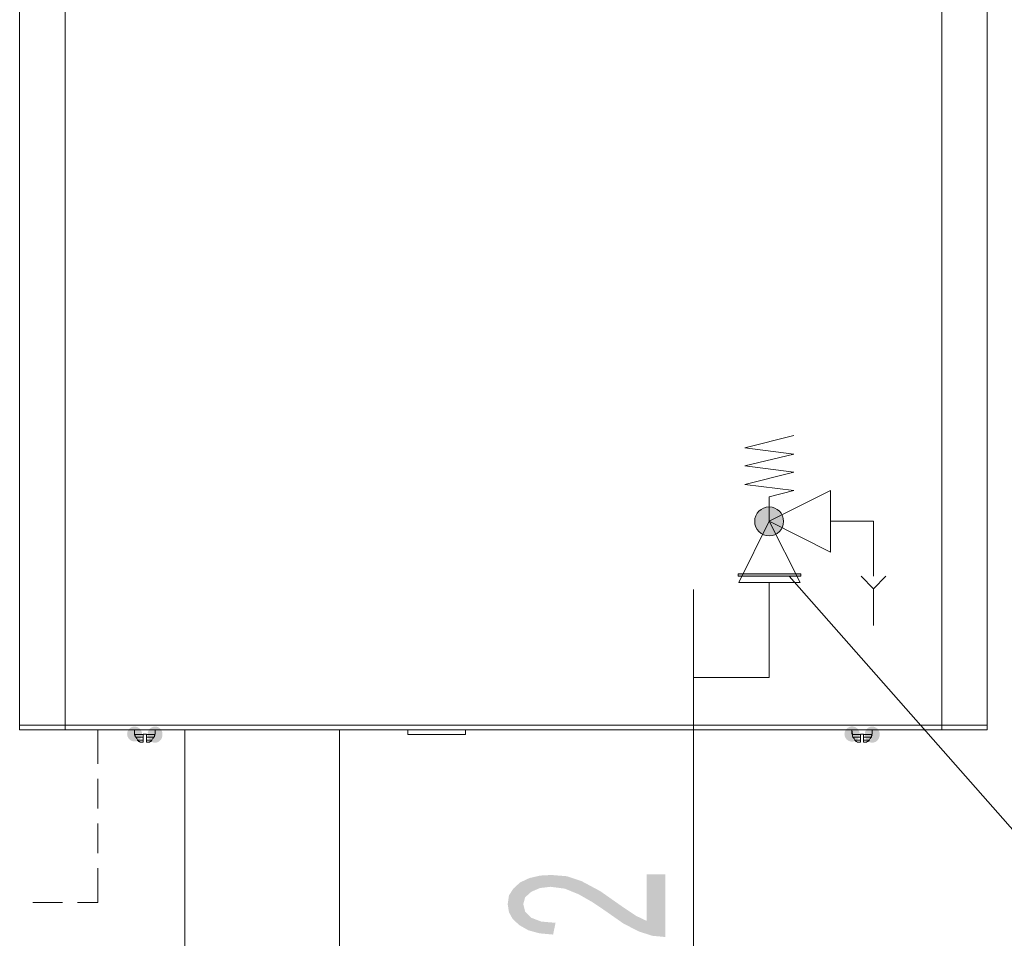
# Model space of a CAD drawing. Header units: millimetres. Extents: x -2626 to 2068, y -6169 to 7214.
# Tile 46 of 144: x -1713 to -1586, y -4843 to -4724. Entities that reach past the tile are written whole.
import ezdxf

# ---------------------------------------------------------------- set-up
doc = ezdxf.new("R2010")
doc.units = ezdxf.units.MM
doc.layers.get('0').update_dxf_attribs({"color": 252})

msp = doc.modelspace()

# ---------------------------------------------------------------- hatches: boundary and pattern name
h = msp.add_hatch(color=7)
edge = h.paths.add_edge_path()
edge.add_arc((-1616.26, -4788.84), 1.87, 0, 360)
h = msp.add_hatch(color=7)
h.dxf.hatch_style = 2
h.paths.add_polyline_path([(-1612.16, -4795.63), (-1612.16, -4795.95), (-1620.28, -4795.95), (-1620.28, -4795.63)])
h = msp.add_hatch(color=7)
edge = h.paths.add_edge_path()
edge.add_arc((-1698.38, -4816.36), 0.964, 0, 360)
h = msp.add_hatch(color=7)
edge = h.paths.add_edge_path()
edge.add_ellipse((-1695.73, -4816.44), major_axis=(0, 1.04), ratio=0.923077, start_angle=0, end_angle=360)
h = msp.add_hatch(color=7)
edge = h.paths.add_edge_path()
edge.add_arc((-1695.73, -4816.36), 0.964, 0, 360)
h = msp.add_hatch(color=7)
edge = h.paths.add_edge_path()
edge.add_arc((-1605.53, -4816.36), 0.984, 0, 360)
h = msp.add_hatch(color=7)
edge = h.paths.add_edge_path()
edge.add_ellipse((-1602.92, -4816.44), major_axis=(0, 1.04), ratio=0.923077, start_angle=0, end_angle=360)
h = msp.add_hatch(color=7)
edge = h.paths.add_edge_path()
edge.add_arc((-1602.92, -4816.36), 0.964, 0, 360)
h = msp.add_hatch(color=7)
h.dxf.hatch_style = 2
h.paths.add_polyline_path([(-1629.68, -4834.52), (-1629.68, -4842.63), (-1631.37, -4842.47), (-1633.13, -4841.91), (-1635.14, -4840.87), (-1637.55, -4839.18), (-1639.24, -4838.05), (-1640.93, -4837.09), (-1642.7, -4836.37), (-1644.54, -4836.13), (-1645.91, -4836.29), (-1647.04, -4836.77), (-1647.84, -4837.49), (-1648.08, -4838.38), (-1647.84, -4839.34), (-1647.04, -4840.14), (-1645.75, -4840.63), (-1643.9, -4840.79), (-1644.22, -4842.31), (-1645.99, -4842.15), (-1647.44, -4841.75), (-1648.56, -4841.11), (-1649.45, -4840.3), (-1649.93, -4839.42), (-1650.09, -4838.38), (-1649.93, -4837.25), (-1649.37, -4836.37), (-1648.48, -4835.56), (-1647.28, -4835), (-1645.91, -4834.68), (-1644.46, -4834.6), (-1642.46, -4834.76), (-1640.53, -4835.4), (-1638.12, -4836.69), (-1635.14, -4838.78), (-1633.46, -4839.9), (-1632.09, -4840.55), (-1632.09, -4834.52)])

# ---------------------------------------------------------------- linework, layer by layer
at = {"color": 7, "lineweight": 0}
for points in [[(-1713.25, -4593.94), (-1713.25, -4815.8)], [(-1707.38, -4815.8), (-1707.38, -4593.94)], [(-1593.92, -4815.8), (-1593.92, -4593.94)], [(-1588.06, -4593.94), (-1588.06, -4815.8)], [(-1616.26, -4788.8), (-1616.26, -4785.66), (-1613.05, -4784.86), (-1619.39, -4784.06), (-1613.05, -4782.45), (-1619.39, -4781.65), (-1613.05, -4780.12), (-1619.39, -4779.32), (-1613.05, -4777.71)], [(-1608.31, -4788.8), (-1602.76, -4788.8), (-1602.76, -4795.95)], [(-1564.51, -4851.71), (-1613.69, -4795.95)], [(-1602.76, -4797.56), (-1604.37, -4795.95)], [(-1602.76, -4797.56), (-1601.15, -4795.95)], [(-1616.26, -4796.75), (-1616.26, -4809.05)], [(-1602.76, -4797.56), (-1602.76, -4802.3)], [(-1588.06, -4815.23), (-1713.25, -4815.23)], [(-1588.06, -4815.8), (-1713.25, -4815.8)], [(-1703.12, -4820.22), (-1703.12, -4815.8)], [(-1698.38, -4816.44), (-1698.38, -4815.8)], [(-1698.38, -4816.36), (-1698.38, -4815.8)], [(-1697.5, -4817.4), (-1697.26, -4817.4), (-1697.26, -4816.36)], [(-1696.85, -4816.36), (-1697.26, -4816.36)], [(-1696.85, -4817.4), (-1696.85, -4816.36)], [(-1695.73, -4816.36), (-1695.73, -4815.8)], [(-1663.03, -4816.44), (-1663.03, -4815.8)], [(-1655.55, -4816.44), (-1655.55, -4815.8)], [(-1605.49, -4816.44), (-1605.57, -4815.8)], [(-1605.57, -4816.36), (-1605.57, -4815.8)], [(-1604.69, -4817.4), (-1604.45, -4817.4), (-1604.45, -4816.36)], [(-1604.05, -4816.36), (-1604.45, -4816.36)], [(-1604.05, -4817.4), (-1604.05, -4816.36)], [(-1602.92, -4816.36), (-1602.92, -4815.8)], [(-1698.22, -4816.76), (-1698.3, -4816.68), (-1698.3, -4816.52), (-1698.38, -4816.52), (-1698.38, -4816.44)], [(-1698.38, -4816.44), (-1697.26, -4816.44)], [(-1698.22, -4816.76), (-1698.14, -4816.84), (-1698.14, -4816.92), (-1698.06, -4817), (-1697.98, -4817.16)], [(-1698.22, -4816.76), (-1697.26, -4816.76)], [(-1697.5, -4817.4), (-1697.66, -4817.4), (-1697.74, -4817.32), (-1697.82, -4817.32), (-1697.98, -4817.16)], [(-1697.98, -4817.16), (-1697.26, -4817.16)], [(-1696.85, -4816.44), (-1695.73, -4816.44)], [(-1696.85, -4816.76), (-1695.89, -4816.76)], [(-1696.85, -4817.16), (-1696.13, -4817.16)], [(-1696.85, -4817.4), (-1696.61, -4817.4)], [(-1696.13, -4817.16), (-1696.29, -4817.32), (-1696.37, -4817.32), (-1696.45, -4817.4), (-1696.61, -4817.4)], [(-1696.13, -4817.16), (-1696.05, -4817), (-1695.97, -4816.92), (-1695.97, -4816.84), (-1695.89, -4816.76)], [(-1695.73, -4816.52), (-1695.81, -4816.52), (-1695.81, -4816.68), (-1695.89, -4816.76)], [(-1655.55, -4816.44), (-1663.03, -4816.44)], [(-1605.41, -4816.76), (-1605.49, -4816.68), (-1605.49, -4816.44)], [(-1605.49, -4816.44), (-1604.45, -4816.44)], [(-1605.41, -4816.76), (-1605.25, -4816.92), (-1605.25, -4817), (-1605.17, -4817.16)], [(-1605.41, -4816.76), (-1604.45, -4816.76)], [(-1604.69, -4817.4), (-1604.85, -4817.4), (-1604.93, -4817.32), (-1605.01, -4817.32), (-1605.17, -4817.16)], [(-1605.17, -4817.16), (-1604.45, -4817.16)], [(-1604.05, -4816.44), (-1602.92, -4816.44)], [(-1604.05, -4816.76), (-1603, -4816.76)], [(-1604.05, -4817.16), (-1603.32, -4817.16)], [(-1604.05, -4817.4), (-1603.81, -4817.4)], [(-1603.32, -4817.16), (-1603.32, -4817.24), (-1603.4, -4817.24), (-1603.48, -4817.32), (-1603.56, -4817.32), (-1603.65, -4817.4), (-1603.81, -4817.4)], [(-1603.32, -4817.16), (-1603.24, -4817), (-1603.16, -4816.92), (-1603.16, -4816.84), (-1603, -4816.76)], [(-1602.92, -4816.52), (-1603, -4816.6), (-1603, -4816.76)], [(-1703.12, -4826), (-1703.12, -4822.14)], [(-1703.12, -4831.79), (-1703.12, -4827.93)], [(-1703.12, -4838.14), (-1703.12, -4833.72)], [(-1707.7, -4838.14), (-1711.56, -4838.14)], [(-1703.12, -4838.14), (-1705.77, -4838.14)]]:
    msp.add_lwpolyline(points, dxfattribs=at)
for points in [[(-1616.26, -4788.8), (-1608.31, -4792.82), (-1608.31, -4784.86)], [(-1616.26, -4788.8), (-1620.2, -4796.75), (-1612.24, -4796.75)], [(-1620.28, -4795.95), (-1612.16, -4795.95), (-1612.16, -4795.63), (-1620.28, -4795.63)], [(-1612.16, -4795.63), (-1612.16, -4795.95), (-1620.28, -4795.95), (-1620.28, -4795.63)]]:
    msp.add_lwpolyline(points, close=True, dxfattribs=at)
at = {"color": 240, "lineweight": 0, "true_color": 0xff003f}
for points in [[(-1626.06, -5037.01), (-1626.06, -4797.64)], [(-1616.26, -4809.05), (-1626.06, -4809.05)]]:
    msp.add_lwpolyline(points, dxfattribs=at)
at = {"color": 33, "lineweight": 0, "true_color": 0xb9a25b}
msp.add_lwpolyline([(-1691.87, -4815.8), (-1691.87, -4884.98)], dxfattribs=at)
at = {"color": 5, "lineweight": 0, "true_color": 0x0000ff}
msp.add_lwpolyline([(-1671.86, -4914.31), (-1671.86, -4815.8)], dxfattribs=at)
at = {"color": 7, "lineweight": 0}
msp.add_circle((-1616.26, -4788.84), 1.87, dxfattribs=at)
msp.add_circle((-1616.26, -4788.84), 1.87, dxfattribs=at)

doc.saveas('drawing.dxf')
